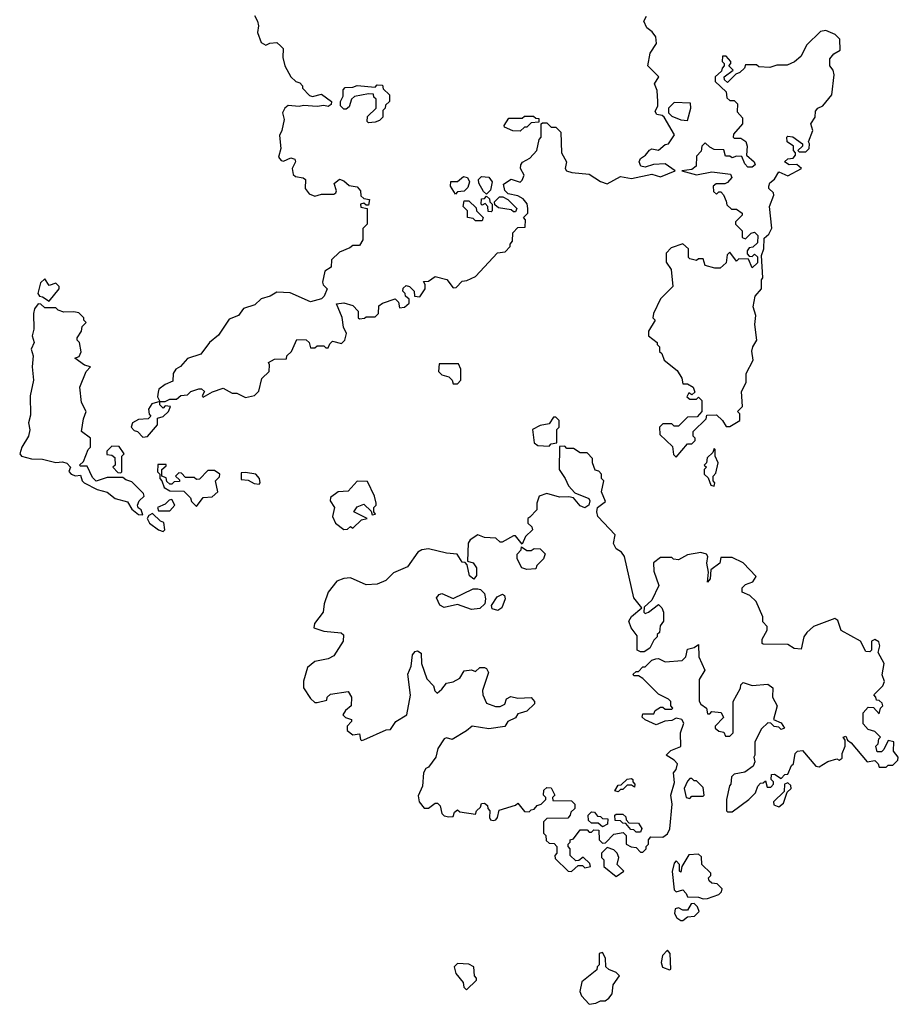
# Model space of a CAD drawing. Extents: x 2701205 to 2963787, y 496209 to 720276.
# Tile 2 of 154: x 2725662 to 2729600, y 634208 to 638622. Entities that reach past the tile are written whole.
import ezdxf

# ---------------------------------------------------------------- set-up
doc = ezdxf.new("R2010")
doc.units = 0

msp = doc.modelspace()

# ---------------------------------------------------------------- linework, layer by layer
at = {"layer": '0CON05XD'}
for points in [[(2726715, 638640), (2726727.5, 638615), (2726732.5, 638595), (2726727.5, 638565), (2726745, 638520), (2726765, 638507.5), (2726783, 638517), (2726815, 638520), (2726833.3, 638503.3), (2726842.5, 638492.5), (2726842.3, 638452.3), (2726851.2, 638415), (2726877.5, 638365), (2726900, 638345), (2726918.3, 638338.3), (2726930, 638325), (2726930, 638315), (2726961.7, 638281.7), (2726975, 638277.5), (2727015, 638287.5), (2727060, 638255), (2727058.3, 638241.7), (2727045, 638232.5), (2727025, 638237.5), (2726995, 638233.3), (2726935, 638237.5), (2726915, 638232.5), (2726865, 638236.7), (2726850, 638225), (2726840, 638205), (2726847.5, 638175), (2726836.7, 638125), (2726827, 638103), (2726832.5, 638045), (2726822.5, 638005), (2726835, 637990), (2726845, 637987.5), (2726877, 638003), (2726896.2, 637996.2), (2726898.8, 637985), (2726883.3, 637955), (2726888.3, 637928.3), (2726898.3, 637918.3), (2726932.7, 637912.7), (2726943.8, 637905), (2726942, 637865), (2726960.5, 637840.5), (2726985, 637830.8), (2727015, 637839.2), (2727070.7, 637839.3), (2727080, 637845), (2727082.5, 637855), (2727072.5, 637887.5), (2727095, 637906.2), (2727115, 637900), (2727138.3, 637878.3), (2727175, 637872.5), (2727190, 637855), (2727191.7, 637831.7), (2727205, 637820), (2727230, 637815), (2727225, 637790), (2727215, 637790), (2727205, 637800), (2727190, 637795), (2727191.7, 637781.7), (2727220, 637775), (2727220, 637705), (2727200, 637685), (2727200, 637635), (2727185, 637610), (2727155, 637610), (2727141.7, 637598.3), (2727095, 637580), (2727060, 637545), (2727058.3, 637511.7), (2727030, 637495), (2727020, 637445), (2727023, 637433), (2727040, 637415), (2727027, 637383), (2727015, 637370), (2726965, 637357.5), (2726875, 637397.5), (2726815, 637400), (2726785, 637382.5), (2726745, 637370), (2726717, 637343), (2726665, 637327.5), (2726643.6, 637296.4), (2726600.7, 637279.3), (2726553, 637207), (2726513.3, 637175), (2726475, 637122.5), (2726415, 637102.5), (2726383, 637067), (2726362.5, 637055), (2726350, 637035), (2726349.3, 637000.7), (2726315, 636986.7), (2726286.7, 636965), (2726282.5, 636952.5), (2726280.7, 636930.7), (2726290, 636910), (2726315, 636910)], [(2726315, 636910), (2726335, 636920), (2726365, 636920), (2726385, 636937.5), (2726415, 636940), (2726430, 636955), (2726465, 636967.5), (2726477, 636967), (2726490, 636955), (2726480, 636935), (2726485, 636930), (2726526.1, 636953.9), (2726575, 636970), (2726615, 636947.5), (2726635, 636947.5), (2726675, 636927.5), (2726715, 636936.7), (2726733.9, 636956.1), (2726747.5, 637012.5), (2726780, 637045), (2726782.5, 637075), (2726777.5, 637085), (2726805, 637100), (2726858.3, 637101.7), (2726860, 637115), (2726880, 637135), (2726905, 637187.5), (2726947, 637187), (2726960, 637175), (2726965, 637150), (2726985, 637150), (2726995, 637160), (2727025, 637160), (2727035, 637150), (2727045, 637150), (2727051.7, 637168.3), (2727065, 637180), (2727105, 637170), (2727120, 637185), (2727127.5, 637215), (2727113, 637243), (2727107, 637287), (2727081.7, 637348.3), (2727115, 637352.5), (2727155, 637340), (2727180, 637315), (2727180, 637285), (2727185, 637280), (2727207, 637283), (2727215, 637290), (2727255, 637290), (2727270, 637305), (2727271.7, 637338.3), (2727288.3, 637351.7), (2727345, 637370), (2727360, 637355), (2727365, 637330), (2727387, 637333), (2727408.3, 637351.7), (2727408.3, 637368.3), (2727391.7, 637381.7), (2727390, 637395), (2727380, 637405), (2727381.7, 637418.3), (2727395, 637430), (2727410, 637425), (2727430, 637405), (2727431.7, 637381.7), (2727455, 637380), (2727480, 637415), (2727480, 637435), (2727471.7, 637448.3), (2727495, 637450), (2727525, 637470), (2727577, 637457), (2727605, 637420), (2727618.3, 637421.7), (2727645, 637450), (2727667, 637453), (2727705, 637470), (2727803.6, 637576.4), (2727838.3, 637581.7), (2727860, 637605), (2727860, 637615), (2727871.7, 637628.3), (2727873, 637667), (2727895, 637690), (2727928.3, 637691.7), (2727930, 637725), (2727920, 637735), (2727940, 637755), (2727940, 637775), (2727936.7, 637796.7), (2727918.3, 637818.3), (2727895, 637832.5), (2727851.2, 637841.2), (2727836.1, 637856.1), (2727831.2, 637885), (2727865, 637906.7), (2727905, 637893.8), (2727915, 637902.5), (2727923.3, 637925), (2727906.7, 637955), (2727908.3, 637971.7), (2727916.4, 637983.6), (2727949.3, 638000.7), (2727980, 638035), (2727990, 638085), (2728000, 638095), (2728000, 638155), (2728005, 638160), (2728025, 638160), (2728045, 638140), (2728065, 638140), (2728088.3, 638118.3), (2728090, 638025), (2728112.5, 637985), (2728107.5, 637955), (2728113.6, 637943.6), (2728136.4, 637936.4), (2728215, 637930), (2728265, 637896.7), (2728295, 637886.7), (2728355, 637918.8), (2728405, 637910), (2728495, 637930), (2728535, 637916.7), (2728600, 637945), (2728555, 637976.2), (2728503, 637973), (2728465, 637960), (2728445.8, 637965.8), (2728438, 637985), (2728445, 638000), (2728467.5, 638015), (2728485, 638037.5), (2728495, 638042.5), (2728525, 638037.5), (2728555, 638062.5), (2728570, 638065), (2728597.5, 638105), (2728550, 638185), (2728542.5, 638192.5), (2728517.5, 638197.5), (2728510.7, 638210.7), (2728522.5, 638235), (2728522.5, 638255), (2728520, 638305), (2728507.5, 638335), (2728526.7, 638365), (2728477.5, 638415), (2728488.3, 638471.7), (2728516.7, 638515), (2728514, 638545), (2728497.1, 638567.1), (2728473.3, 638585), (2728460, 638615), (2728472, 638638)], [(2728605, 636660), (2728655, 636720), (2728675, 636720), (2728690, 636735), (2728690, 636745), (2728680, 636755), (2728680, 636775), (2728738.3, 636831.7), (2728741.7, 636848.3), (2728785, 636850), (2728812.5, 636825), (2728828.3, 636798.3), (2728845, 636797.5), (2728890, 636825), (2728890, 636855), (2728880, 636865), (2728901.7, 636888.3), (2728896.7, 636955), (2728917.5, 636995), (2728917.5, 637035), (2728950, 637095), (2728943.6, 637136.4), (2728947.5, 637155), (2728966.7, 637185), (2728956.7, 637255), (2728961.2, 637295), (2728950, 637335), (2728958.3, 637381.7), (2728986.7, 637415), (2728986.7, 637455), (2728992.5, 637465), (2728987.5, 637565), (2728996.7, 637595), (2728998.3, 637641.7), (2729019.3, 637660.7), (2729033, 637687), (2729023.3, 637785), (2729042.5, 637835), (2729040, 637845), (2729020, 637865), (2729020, 637875), (2729025, 637890), (2729045, 637907.5), (2729065, 637940), (2729105, 637921.2), (2729166.7, 637955), (2729145, 637972.5), (2729110.7, 637970.7), (2729090, 637985), (2729105, 637997.5), (2729128.3, 638001.7), (2729140, 638015), (2729140, 638025), (2729130, 638035), (2729130, 638055), (2729102.5, 638075), (2729100, 638095), (2729105, 638100), (2729127, 638097), (2729170, 638065), (2729170, 638055), (2729150, 638035), (2729155, 638030), (2729185, 638030), (2729200, 638045), (2729202.5, 638065), (2729197.5, 638075), (2729217.5, 638125), (2729207.5, 638155), (2729226.7, 638185), (2729228.3, 638211.7), (2729240, 638225), (2729262.5, 638235), (2729302.5, 638285), (2729312.5, 638375), (2729307.5, 638395), (2729292.5, 638415), (2729293.3, 638446.7), (2729310.7, 638469.3), (2729340, 638485), (2729337.5, 638535), (2729317.5, 638555), (2729275, 638573.8), (2729250.7, 638569.3), (2729190.7, 638509.3), (2729163.6, 638456.4), (2729135, 638432.5), (2729101.7, 638418.3), (2729055, 638417.5), (2729025, 638407.5), (2728975, 638410), (2728965, 638420), (2728915, 638420), (2728910, 638405), (2728890, 638385), (2728871.7, 638378.3), (2728835, 638340), (2728821.7, 638351.7), (2728820, 638365), (2728860, 638395), (2728840, 638415), (2728850, 638425), (2728850, 638435), (2728828.3, 638458.3), (2728811.7, 638458.3), (2728810, 638435), (2728820, 638425), (2728820, 638415), (2728810, 638405), (2728808.3, 638391.7), (2728780, 638365), (2728780, 638345), (2728828.3, 638298.3), (2728831.7, 638271.7), (2728845, 638260), (2728865, 638260), (2728880, 638245), (2728878.3, 638208.3), (2728901.7, 638181.7), (2728902.5, 638155), (2728861.7, 638108.3), (2728860, 638095), (2728865, 638090), (2728895, 638090), (2728916.4, 638076.4), (2728922.5, 638055), (2728920, 638015), (2728953.8, 637985), (2728958.8, 637971.2), (2728945, 637960), (2728925, 637961.2), (2728912, 637975), (2728898.3, 638008.3), (2728875, 638010), (2728855, 638002.5), (2728845, 638010), (2728825, 638010), (2728818.3, 638038.3), (2728775, 638040), (2728755, 638050), (2728735, 638070), (2728720, 638055), (2728717, 638033), (2728695, 638010), (2728693.8, 637965), (2728675, 637950), (2728630, 637945), (2728695, 637926.7), (2728765, 637940), (2728848.6, 637928.6), (2728853.3, 637915), (2728835, 637892.5), (2728823.3, 637886.7), (2728783.6, 637886.4), (2728770, 637875), (2728771.7, 637851.7), (2728785, 637840), (2728795, 637850), (2728805, 637850), (2728817, 637837), (2728828.3, 637808.3), (2728831.7, 637791.7), (2728852.5, 637772.5), (2728875, 637772.5), (2728900, 637755), (2728900, 637745), (2728870, 637715), (2728870, 637705), (2728900, 637675), (2728900, 637645), (2728915, 637640), (2728940, 637665), (2728955, 637670), (2728970, 637655), (2728968.3, 637621.7), (2728948.3, 637601.7), (2728931.7, 637598.3), (2728922.5, 637585), (2728922.5, 637572.5), (2728931.7, 637561.7), (2728945, 637560), (2728955, 637570), (2728968.3, 637558.3), (2728968.3, 637531.7), (2728945, 637510), (2728928.3, 637548.3), (2728885, 637550), (2728875, 637540), (2728845, 637580), (2728833, 637567), (2728828.3, 637531.7), (2728801.7, 637508.3), (2728778.3, 637508.3), (2728735, 637520), (2728725, 637550), (2728705, 637550), (2728695, 637542.5), (2728665, 637550), (2728660, 637555), (2728660, 637595), (2728635, 637617.5), (2728581.7, 637598.3), (2728560, 637575), (2728560, 637535), (2728581.7, 637501.7), (2728590, 637425), (2728535, 637370), (2728502.5, 637305), (2728500, 637285), (2728510, 637275), (2728480, 637225), (2728480, 637205), (2728520, 637175), (2728520, 637165), (2728530, 637155), (2728530, 637135), (2728540, 637125), (2728550, 637095), (2728609.3, 637049.3), (2728630, 637015), (2728635, 636990), (2728655, 636990), (2728680, 636975), (2728688.3, 636951.7), (2728675, 636940), (2728661.7, 636948.3), (2728651.7, 636931.7), (2728665, 636920), (2728695, 636920), (2728705, 636930), (2728720, 636915), (2728720, 636865), (2728698.3, 636841.7), (2728655, 636840), (2728615, 636800), (2728595, 636800), (2728585, 636810), (2728545, 636810), (2728530, 636795), (2728531.7, 636761.7), (2728588.3, 636708.3), (2728593, 636673), (2728605, 636660)], [(2727225, 638160), (2727220, 638165), (2727221.7, 638188.3), (2727260, 638225), (2727260, 638265), (2727250, 638275), (2727248.3, 638288.3), (2727225, 638290), (2727163, 638277), (2727150, 638265), (2727138.3, 638231.7), (2727125, 638220), (2727115, 638220), (2727100, 638235), (2727100, 638255), (2727111.7, 638278.3), (2727112.5, 638307.5), (2727121.7, 638318.3), (2727155, 638320), (2727175, 638327.5), (2727255, 638320), (2727265, 638330), (2727288.3, 638328.3), (2727291.7, 638311.7), (2727320, 638285), (2727320, 638255), (2727301.7, 638238.3), (2727300, 638225), (2727290, 638215), (2727290, 638185), (2727275, 638170), (2727255, 638162.5), (2727225, 638160)], [(2728655, 638170), (2728670, 638225), (2728668.3, 638248.3), (2728595, 638250), (2728570, 638225), (2728570, 638205), (2728585, 638190), (2728625, 638172.5), (2728655, 638170)], [(2727905, 638122.5), (2727873, 638123), (2727835, 638140), (2727833, 638147), (2727855, 638180), (2727915, 638180), (2727925, 638190), (2727965, 638190), (2727975, 638180), (2727988.3, 638178.3), (2727988.3, 638161.7), (2727955, 638160), (2727935, 638140), (2727925, 638140), (2727905, 638122.5)], [(2727615, 637840), (2727592.5, 637875), (2727594, 637896), (2727625, 637896.7), (2727650.9, 637919.1), (2727668.8, 637915), (2727678, 637895), (2727671.2, 637868.8), (2727655, 637852.5), (2727625, 637850), (2727615, 637840)], [(2727755, 637840), (2727741.7, 637851.7), (2727719.5, 637889.5), (2727718, 637905), (2727731.5, 637918.5), (2727765.5, 637915.5), (2727780, 637895), (2727771.7, 637858.3), (2727755, 637840)], [(2727735, 637720), (2727705, 637720), (2727695, 637730), (2727670, 637735), (2727670, 637765), (2727650, 637785), (2727655, 637810), (2727675, 637810), (2727708.3, 637778.3), (2727710, 637765), (2727740, 637735), (2727735, 637720)], [(2727775, 637760), (2727761.7, 637761.7), (2727760, 637785), (2727748.3, 637798.3), (2727735, 637790), (2727730, 637795), (2727731.7, 637818.3), (2727745, 637820), (2727755, 637830), (2727768.3, 637818.3), (2727770, 637805), (2727780, 637795), (2727780, 637765), (2727775, 637760)], [(2727885, 637760), (2727875, 637760), (2727865, 637770), (2727808.3, 637778.3), (2727791.7, 637791.7), (2727790, 637805), (2727813, 637827), (2727827, 637827), (2727850, 637815), (2727890, 637775), (2727885, 637760)], [(2725795, 637360), (2725840, 637415), (2725840, 637425), (2725825, 637440), (2725795, 637430), (2725775, 637460), (2725755, 637442.5), (2725744.1, 637394.1), (2725751.7, 637381.7), (2725765, 637380), (2725795, 637360)], [(2726215, 636402.5), (2726207.5, 636425), (2726193.6, 636433.6), (2726190, 636445), (2726197.5, 636465), (2726220, 636485), (2726217, 636497), (2726165, 636550), (2726138.3, 636558.3), (2726125, 636570), (2726055, 636570), (2726005, 636553.3), (2725989.3, 636569.3), (2725965, 636620), (2725935, 636620), (2725930, 636625), (2725948.3, 636641.7), (2725970, 636695), (2725980, 636705), (2725980, 636745), (2725940, 636775), (2725948.3, 636831.7), (2725960, 636865), (2725940, 636905), (2725932.5, 636975), (2725960, 637045), (2725980, 637065), (2725953, 637073), (2725910, 637105), (2725928.3, 637111.7), (2725937.5, 637132.5), (2725930, 637175), (2725920, 637185), (2725920, 637195), (2725940, 637225), (2725943, 637247), (2725960, 637265), (2725950, 637275), (2725950, 637285), (2725927, 637307), (2725905, 637312.5), (2725860.7, 637310.7), (2725835, 637320), (2725825, 637330), (2725775, 637330), (2725757, 637347), (2725745, 637347.5), (2725729.2, 637325), (2725724.4, 637305), (2725726.2, 637235), (2725718.6, 637205), (2725728, 637175), (2725714.6, 637145), (2725722.2, 637115), (2725717.8, 637065), (2725723.6, 637005), (2725710, 636935), (2725711.5, 636848.5), (2725702.5, 636815), (2725707.5, 636782.5), (2725701.4, 636755), (2725672.5, 636705), (2725662.5, 636675), (2725670, 636665), (2725715, 636652.5), (2725765, 636651.2), (2725825, 636636.2), (2725855, 636640), (2725873, 636633), (2725890, 636615), (2725883, 636597), (2725893.3, 636585), (2725912.5, 636577.5), (2725935, 636580), (2725942.5, 636555), (2725952, 636545), (2726010, 636515), (2726053.8, 636503.8), (2726090, 636475), (2726145, 636460), (2726165, 636426.7), (2726195, 636404.2), (2726215, 636402.5)], [(2727625, 636990), (2727640, 637005), (2727640, 637055), (2727628.3, 637078.3), (2727541.7, 637078.3), (2727540, 637045), (2727555, 637030), (2727585, 637020), (2727600, 637005), (2727605, 636990), (2727625, 636990)], [(2726215, 636750), (2726235, 636752.5), (2726280, 636805), (2726280, 636835), (2726305, 636842.5), (2726330, 636865), (2726338.3, 636888.3), (2726315, 636890), (2726305, 636880), (2726290, 636895), (2726290, 636910), (2726255, 636900), (2726240, 636875), (2726243, 636853), (2726250, 636845), (2726238.3, 636831.7), (2726195, 636830), (2726167.5, 636815), (2726162.5, 636795), (2726175, 636780), (2726190, 636775), (2726215, 636750)], [(2728035, 636710), (2728045, 636720), (2728070, 636725), (2728070, 636785), (2728080, 636795), (2728080, 636825), (2728065, 636840), (2728055, 636840), (2728035, 636810), (2727995, 636802.5), (2727960, 636785), (2727967.5, 636725), (2727985, 636713.3), (2728035, 636710)], [(2726115, 636590), (2726120, 636595), (2726120, 636665), (2726130, 636675), (2726108.3, 636708.3), (2726075, 636710), (2726053, 636687), (2726053, 636673), (2726075, 636670), (2726088.3, 636658.3), (2726090, 636625), (2726080, 636615), (2726101.7, 636591.7), (2726115, 636590)], [(2728135, 634802.5), (2728165, 634830), (2728185, 634830), (2728195, 634820), (2728220, 634825), (2728218.3, 634838.3), (2728187, 634867), (2728168.3, 634851.7), (2728155, 634850), (2728130, 634875), (2728130, 634905), (2728120, 634915), (2728120, 634925), (2728130, 634935), (2728130, 634945), (2728145, 634950), (2728175, 634990), (2728205, 634990), (2728215, 634980), (2728225, 634980), (2728235, 634990), (2728258.3, 634988.3), (2728260, 634945), (2728275, 634930), (2728288.3, 634931.7), (2728325, 634970), (2728367.5, 634977.5), (2728380, 634965), (2728380, 634925), (2728403, 634913), (2728425, 634910), (2728445, 634890), (2728455, 634890), (2728470, 634905), (2728470, 634915), (2728480, 634925), (2728480, 634945), (2728491.7, 634958.3), (2728545, 634957.5), (2728565, 634972.5), (2728575.8, 634994.2), (2728586.2, 635105), (2728580, 635145), (2728597.7, 635202.3), (2728592.5, 635245), (2728605, 635260), (2728610, 635285), (2728595, 635302.5), (2728560, 635325), (2728580, 635345), (2728626.1, 635363.9), (2728623.3, 635425), (2728638.3, 635468.3), (2728630, 635485), (2728605, 635490), (2728585, 635480), (2728553, 635477), (2728515, 635460), (2728465, 635482.5), (2728452.5, 635495), (2728455, 635510), (2728505, 635510), (2728510, 635525), (2728535, 635540), (2728545, 635540), (2728555, 635530), (2728585, 635530), (2728590, 635535), (2728580, 635545), (2728580, 635565), (2728570, 635575), (2728525, 635597.5), (2728455, 635667.5), (2728435, 635680), (2728415, 635680), (2728411.7, 635688.3), (2728425, 635700), (2728435, 635700), (2728455, 635720), (2728465, 635720), (2728495, 635750), (2728513, 635757), (2728525, 635757.5), (2728555, 635743.3), (2728631.7, 635748.3), (2728647.5, 635765), (2728655, 635800), (2728685, 635807.5), (2728705, 635820), (2728706.7, 635765), (2728732.5, 635705), (2728707, 635663), (2728707, 635567), (2728715, 635552.5), (2728740, 635535), (2728745, 635510), (2728755, 635510), (2728765, 635520), (2728806.4, 635516.4), (2728817, 635493), (2728780, 635455), (2728780, 635445), (2728795, 635432.5), (2728818.3, 635428.3), (2728825, 635410), (2728845, 635410), (2728860, 635425), (2728860, 635565), (2728892.5, 635625), (2728895, 635640), (2728905, 635650), (2728945, 635637.5), (2729015, 635642.5), (2729037, 635627), (2729036.7, 635585), (2729057.5, 635545), (2729040, 635485), (2729075, 635470), (2729090, 635445), (2729075, 635440), (2729065, 635450), (2729043, 635453), (2729028.3, 635468.3), (2729015, 635470), (2728987, 635443), (2728957.5, 635385), (2728957.5, 635325), (2728952.5, 635315), (2728957.5, 635295), (2728950, 635275), (2728911.7, 635248.3), (2728865, 635240), (2728853, 635227), (2728850, 635195), (2728843, 635187), (2728830, 635125), (2728830, 635075), (2728835, 635070), (2728855, 635070), (2728930, 635125), (2728960, 635155), (2728970, 635185), (2728981.7, 635198.3), (2728995, 635200), (2729005, 635210), (2729011.7, 635181.7), (2729028.3, 635181.7), (2729040, 635195), (2729040, 635205), (2729030, 635215), (2729031.7, 635238.3), (2729045, 635240), (2729075, 635220), (2729091.7, 635238.3), (2729105, 635240), (2729121.7, 635278.3), (2729130, 635285), (2729138.3, 635331.7), (2729148.3, 635341.7), (2729170, 635345), (2729230, 635275), (2729245, 635272.5), (2729283.6, 635296.4), (2729325, 635307.5), (2729335, 635302.5), (2729348.3, 635311.7), (2729348.3, 635331.7), (2729362.5, 635365), (2729361.7, 635391.7), (2729352.5, 635405), (2729365, 635410), (2729371.7, 635391.7), (2729389.3, 635379.3), (2729460, 635295), (2729495, 635300), (2729510, 635285), (2729515, 635270), (2729545, 635270), (2729555, 635280), (2729575, 635280), (2729598.3, 635301.7), (2729600, 635315), (2729578.3, 635341.7), (2729580, 635385), (2729555, 635390), (2729535, 635350), (2729525, 635340), (2729505, 635340), (2729500, 635365), (2729510, 635375), (2729513, 635397), (2729520, 635405), (2729495, 635430), (2729465, 635440), (2729442.5, 635465), (2729442.5, 635515), (2729465, 635540), (2729488.3, 635538.3), (2729515, 635510), (2729520, 635535), (2729530, 635545), (2729528.3, 635558.3), (2729515, 635570), (2729501.7, 635571.7), (2729500, 635585), (2729490, 635595), (2729530, 635635), (2729537.5, 635655), (2729527.5, 635685), (2729536.2, 635735), (2729510, 635785), (2729516.7, 635815), (2729513, 635833), (2729495, 635842.5), (2729480, 635835), (2729480, 635795), (2729471.7, 635788.3), (2729455, 635790), (2729430, 635835), (2729343.6, 635883.6), (2729328.3, 635928.3), (2729315, 635937.5), (2729219.3, 635900.7), (2729190, 635875), (2729176.2, 635855), (2729165, 635800), (2729133, 635803), (2729105, 635820), (2728995, 635822.5), (2728990, 635825), (2728990, 635845), (2729012.5, 635885), (2729011.7, 635901.7), (2728993, 635923), (2728992.5, 635945), (2728963, 636013), (2728935, 636040), (2728900, 636055), (2728900, 636075), (2728915, 636090), (2728948.3, 636101.7), (2728962.5, 636125), (2728905, 636187.5), (2728855, 636210), (2728805, 636210), (2728800, 636185), (2728760, 636155), (2728756.7, 636115), (2728745, 636100), (2728750, 636145), (2728741.2, 636185), (2728746.7, 636215), (2728740, 636225), (2728715, 636233.3), (2728655, 636222.5), (2728615, 636200), (2728593, 636203), (2728585, 636210), (2728535, 636210), (2728503, 636187), (2728505, 636150), (2728527.5, 636085), (2728495, 636020), (2728461.7, 635988.3), (2728460, 635965), (2728465, 635960), (2728480, 635965), (2728525, 636000), (2728540, 635985), (2728547.5, 635965), (2728547.5, 635925), (2728532.5, 635905), (2728530, 635875), (2728520, 635865), (2728520, 635855), (2728505, 635840), (2728486.4, 635803.6), (2728461.7, 635788.3), (2728445, 635787.5), (2728430, 635795), (2728429.3, 635859.3), (2728402.5, 635895), (2728392.5, 635925), (2728403.6, 635946.4), (2728450, 635985), (2728415, 636030), (2728372.5, 636215), (2728360, 636235), (2728335, 636250), (2728323.6, 636273.6), (2728331.7, 636311.7), (2728253.3, 636395), (2728248.8, 636415), (2728252.5, 636435), (2728287.5, 636462.5), (2728270, 636505), (2728280, 636555), (2728270, 636565), (2728270, 636585), (2728258.3, 636598.3), (2728241.7, 636601.7), (2728230, 636635), (2728230, 636655), (2728205, 636680), (2728175, 636680), (2728145, 636700), (2728115, 636700), (2728105, 636710), (2728081.7, 636708.3), (2728080, 636605), (2728107.5, 636565), (2728121.7, 636531.7), (2728150.7, 636500.7), (2728212.5, 636475), (2728217.5, 636465), (2728212.5, 636445), (2728195, 636433.3), (2728175, 636442.5), (2728145, 636477.5), (2728123, 636483), (2728081.7, 636481.7), (2728025, 636497.5), (2727990, 636485), (2727980, 636455), (2727980, 636425), (2727948.3, 636391.7), (2727940, 636385), (2727940, 636365), (2727958.3, 636348.3), (2727960, 636335), (2727930, 636305), (2727915, 636270), (2727885, 636307.5), (2727875, 636307.5), (2727825, 636280), (2727815, 636280), (2727797, 636297), (2727745, 636300), (2727715, 636312.5), (2727680.7, 636289.3), (2727672.5, 636275), (2727670, 636195), (2727695, 636187.5), (2727710, 636165), (2727709.3, 636130.7), (2727697, 636113), (2727678.3, 636128.3), (2727667.5, 636177.5), (2727658.3, 636188.3), (2727645, 636190), (2727622.5, 636225), (2727575, 636230), (2727495, 636250), (2727465, 636245.8), (2727446.7, 636235), (2727400.8, 636169.2), (2727337.7, 636142.3), (2727302.9, 636107.1), (2727265, 636090.8), (2727215, 636088.6), (2727145, 636119.2), (2727115, 636116.9), (2727084, 636105), (2727044.4, 636055.6), (2727027.3, 636002.7), (2727022.5, 635965), (2726983.3, 635915), (2726980, 635895), (2727025, 635880.8), (2727103.6, 635873.6), (2727113.3, 635863.3), (2727112, 635835), (2727070.3, 635769.7), (2727045, 635757.1), (2726985, 635744), (2726952.1, 635717.9), (2726933.8, 635656.2), (2726934.2, 635625.8), (2726965, 635578.8), (2726985, 635561.2), (2726995, 635560), (2727038.3, 635571.7), (2727040, 635585), (2727055, 635597.5), (2727135, 635610), (2727150, 635585), (2727147.5, 635545), (2727122.5, 635525), (2727110, 635505), (2727123, 635493), (2727150, 635485), (2727150, 635475), (2727130, 635455), (2727130, 635435), (2727155, 635416.2), (2727185, 635420), (2727190, 635395), (2727195, 635390), (2727205, 635392.5), (2727305, 635437.5), (2727325, 635440), (2727347.5, 635475), (2727397.5, 635505), (2727413.8, 635593.8), (2727401.7, 635688.3), (2727416.4, 635723.6), (2727422.5, 635775), (2727435, 635790), (2727445, 635792.5), (2727461.7, 635781.7), (2727463.3, 635735), (2727486.4, 635666.4), (2727517.5, 635635), (2727523, 635613), (2727533, 635603), (2727555, 635620), (2727575, 635647.5), (2727605, 635653.3), (2727635, 635670), (2727655, 635702.5), (2727686.7, 635706.7), (2727705, 635700), (2727725, 635717.5), (2727745, 635717.5), (2727755, 635712.5), (2727763.3, 635695), (2727736.1, 635613.9), (2727738, 635595), (2727755, 635557.5), (2727795, 635543.3), (2727815, 635542.5), (2727836.7, 635553.3), (2727843.6, 635576.4), (2727863, 635587), (2727895, 635580), (2727955, 635582.5), (2727970, 635565), (2727970, 635555), (2727935, 635522.5), (2727905, 635512.5)], [(2728775, 636530), (2728777.5, 636545), (2728770, 636555), (2728770, 636575), (2728781.7, 636588.3), (2728792.5, 636635), (2728780, 636665), (2728780, 636695), (2728775, 636700), (2728768.3, 636681.7), (2728743, 636657), (2728740, 636635), (2728730, 636625), (2728740, 636615), (2728730, 636605), (2728730, 636585), (2728748.3, 636568.3), (2728760, 636535), (2728775, 636530)], [(2726455, 636440), (2726485, 636480), (2726525, 636482.5), (2726550, 636505), (2726540, 636555), (2726558.3, 636571.7), (2726560, 636585), (2726535, 636600), (2726505, 636600), (2726468.3, 636561.7), (2726455, 636560), (2726445, 636570), (2726405, 636570), (2726388.3, 636588.3), (2726375, 636590), (2726360, 636575), (2726378.3, 636558.3), (2726378.3, 636551.7), (2726355, 636550), (2726345, 636540), (2726335, 636540), (2726321.7, 636551.7), (2726318.3, 636568.3), (2726300, 636575), (2726300, 636605), (2726318.3, 636621.7), (2726318.3, 636628.3), (2726281.7, 636628.3), (2726280, 636595), (2726290, 636585), (2726290, 636565), (2726300, 636555), (2726310, 636525), (2726335, 636510), (2726398.3, 636508.3), (2726428.3, 636478.3), (2726431.7, 636461.7), (2726455, 636440)], [(2726735, 636540), (2726740, 636545), (2726737.5, 636565), (2726720, 636585), (2726675, 636592.5), (2726655, 636590), (2726655, 636560), (2726687, 636557), (2726713, 636543), (2726735, 636540)], [(2727115, 636336.7), (2727131.7, 636338.3), (2727145, 636350), (2727155, 636342.5), (2727195, 636380), (2727220, 636385), (2727160, 636415), (2727175, 636437.5), (2727205, 636450), (2727238.3, 636418.3), (2727241.7, 636401.7), (2727257.5, 636405), (2727250, 636415), (2727250, 636435), (2727260, 636445), (2727260, 636455), (2727252.5, 636485), (2727221.7, 636551.7), (2727175, 636552.5), (2727135, 636507.5), (2727090, 636505), (2727055, 636480), (2727053.8, 636465), (2727073.3, 636435), (2727063.8, 636395), (2727077.5, 636365), (2727115, 636336.7)], [(2726335, 636420), (2726357.5, 636445), (2726345, 636470), (2726331.7, 636468.3), (2726315, 636450), (2726280, 636435), (2726285, 636420), (2726335, 636420)], [(2726305, 636327.5), (2726312.5, 636335), (2726308.3, 636368.3), (2726293.6, 636373.6), (2726257.5, 636407.5), (2726240.7, 636399.3), (2726233.3, 636385), (2726244.3, 636365), (2726285, 636334.2), (2726305, 636327.5)], [(2727935, 636157.5), (2727912.5, 636165), (2727892.5, 636205), (2727892.5, 636225), (2727910, 636245), (2727911.7, 636258.3), (2727935, 636242.5), (2727955, 636242.5), (2727968.3, 636251.7), (2727995, 636250), (2728017, 636227), (2728010, 636205), (2727980, 636175), (2727975, 636160), (2727935, 636157.5)], [(2727687, 635977), (2727625, 636000), (2727565, 635986.7), (2727545, 635997.5), (2727530.7, 636029.3), (2727542.5, 636045), (2727555, 636048.8), (2727605, 636027.5), (2727695, 636070), (2727715, 636070), (2727727, 636067), (2727745, 636050), (2727750, 636025), (2727747.5, 636002.5), (2727725, 635982.5), (2727687, 635977)], [(2727805, 635973.3), (2727780, 635980), (2727777.5, 635995), (2727802.5, 636035), (2727826.4, 636046.4), (2727835, 636040), (2727837.5, 636025), (2727822.5, 635985), (2727805, 635973.3)], [(2727905, 635512.5), (2727895, 635510), (2727885, 635492.5), (2727850, 635475), (2727837, 635453), (2727765, 635442), (2727690, 635455), (2727665, 635433.3), (2727600, 635395), (2727575, 635402.5), (2727565, 635397.5), (2727536.7, 635355), (2727527.5, 635315), (2727495, 635270), (2727482.5, 635265), (2727472.5, 635245), (2727467.5, 635185), (2727448.3, 635141.7), (2727452.5, 635115), (2727475, 635087.5), (2727495, 635087.5), (2727525, 635110), (2727535, 635110), (2727547, 635097), (2727553.6, 635063.6), (2727565, 635052.5), (2727585, 635047.5), (2727605, 635050), (2727611.7, 635068.3), (2727625, 635080), (2727635, 635070), (2727705, 635060), (2727710, 635075), (2727728.3, 635091.7), (2727731.7, 635108.3), (2727745, 635110), (2727758.3, 635098.3), (2727760, 635085), (2727770, 635075), (2727767.5, 635045), (2727772.5, 635035), (2727785, 635031.2), (2727796.7, 635035), (2727803.3, 635045), (2727811.7, 635078.3), (2727885, 635100), (2727895, 635110), (2727925, 635072.5), (2727945, 635070), (2727955, 635080), (2727968.3, 635081.7), (2727981.7, 635098.3), (2728000, 635105), (2728020, 635125), (2728020, 635135), (2728010, 635145), (2728011.7, 635168.3), (2728025, 635180), (2728045, 635177.5), (2728060, 635145), (2728050, 635135), (2728051.7, 635121.7), (2728135, 635120), (2728150, 635105), (2728150, 635085), (2728131.7, 635068.3), (2728130, 635055), (2728118.3, 635041.7), (2728025, 635040), (2728010, 635025), (2728010, 634975), (2728020, 634965), (2728021.7, 634941.7), (2728035, 634930), (2728058.3, 634928.3), (2728070, 634915), (2728070, 634885), (2728060, 634875), (2728061.7, 634861.7), (2728120, 634805), (2728135, 634802.5)], [(2728345, 635160), (2728330, 635165), (2728345, 635190), (2728358.3, 635191.7), (2728385, 635217.5), (2728405, 635220), (2728410, 635215), (2728410, 635205), (2728420, 635195), (2728418.3, 635181.7), (2728405, 635190), (2728385, 635190), (2728365, 635170), (2728355, 635170), (2728345, 635160)], [(2728665, 635130), (2728675, 635140), (2728725, 635140), (2728730, 635145), (2728725, 635180), (2728695, 635210), (2728685, 635210), (2728675, 635220), (2728665, 635220), (2728655, 635207.5), (2728640, 635175), (2728650, 635135), (2728665, 635130)], [(2729065, 635092.5), (2729085, 635110), (2729101.7, 635158.3), (2729120, 635175), (2729118.3, 635188.3), (2729105, 635200), (2729090, 635195), (2729088.3, 635161.7), (2729040, 635115), (2729041.7, 635101.7), (2729065, 635092.5)], [(2728275, 635002.5), (2728255, 635020), (2728225, 635020), (2728211.7, 635031.7), (2728210, 635055), (2728225, 635070), (2728238.3, 635068.3), (2728251.7, 635051.7), (2728265, 635050), (2728275, 635040), (2728298.3, 635038.3), (2728297.5, 635015), (2728275, 635002.5)], [(2728445, 634980), (2728425, 634980), (2728415, 634990), (2728401.7, 634991.7), (2728378.3, 635018.3), (2728365, 635020), (2728355, 635030), (2728331.7, 635031.7), (2728330, 635055), (2728335, 635060), (2728365, 635060), (2728378.3, 635048.3), (2728380, 635035), (2728391.7, 635021.7), (2728435, 635020), (2728450, 634995), (2728445, 634980)], [(2728335, 634780), (2728370, 634805), (2728340, 634835), (2728347.5, 634865), (2728340, 634885), (2728325, 634900), (2728295, 634910), (2728270, 634885), (2728270, 634865), (2728280, 634855), (2728280, 634825), (2728335, 634780)], [(2728725, 634680), (2728745, 634682.5), (2728795, 634700), (2728808.3, 634711.7), (2728810, 634725), (2728788.3, 634748.3), (2728765, 634750), (2728751.7, 634761.7), (2728750, 634775), (2728760, 634785), (2728760, 634795), (2728720, 634835), (2728718.3, 634868.3), (2728705, 634880), (2728661.7, 634878.3), (2728630, 634825), (2728625, 634800), (2728620, 634805), (2728620, 634835), (2728605, 634850), (2728595, 634840), (2728587, 634803), (2728595, 634720), (2728605, 634712.5), (2728635, 634720), (2728650, 634705), (2728655, 634690), (2728705, 634687.5), (2728725, 634680)], [(2728635, 634582.5), (2728655, 634600), (2728687, 634603), (2728707, 634623), (2728700, 634645), (2728685, 634660), (2728671.7, 634658.3), (2728655, 634630), (2728635, 634630), (2728615, 634640), (2728600, 634635), (2728597.5, 634615), (2728607.5, 634595), (2728625, 634582.5), (2728635, 634582.5)], [(2728215, 634207.5), (2728245, 634212.5), (2728265, 634222.5), (2728286.4, 634223.6), (2728302.5, 634235), (2728317.5, 634255), (2728322.5, 634295), (2728350, 634335), (2728335, 634350), (2728303, 634363), (2728290, 634375), (2728287.5, 634415), (2728275, 634440), (2728260, 634435), (2728260, 634385), (2728250, 634375), (2728248.3, 634361.7), (2728181.7, 634308.3), (2728172.5, 634265), (2728180, 634245), (2728215, 634207.5)], [(2728575, 634362.5), (2728580, 634365), (2728577.5, 634435), (2728565, 634450), (2728543.3, 634426.7), (2728537.5, 634395), (2728543.6, 634373.6), (2728575, 634362.5)], [(2727665, 634272.5), (2727710, 634315), (2727710, 634325), (2727700, 634335), (2727697.5, 634375), (2727675, 634387.5), (2727625, 634390), (2727610, 634375), (2727616.7, 634345), (2727650, 634305), (2727652.5, 634285), (2727665, 634272.5)]]:
    msp.add_lwpolyline(points, dxfattribs=at)

doc.saveas('drawing.dxf')
